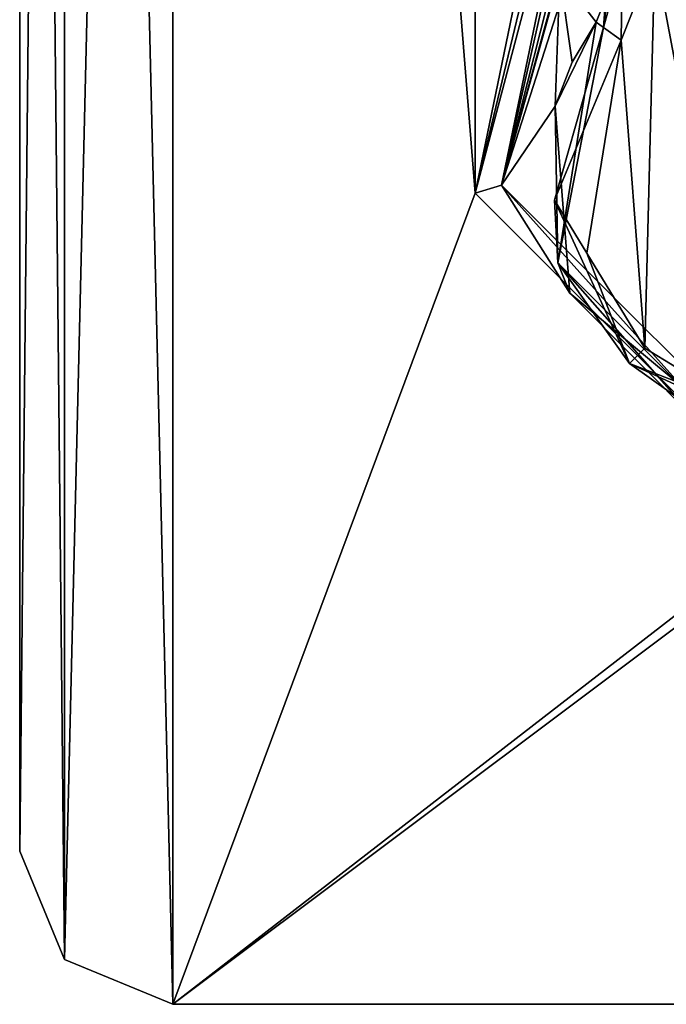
# Model space of a CAD drawing. Header units: metres. Extents: x -205 to 205, y -82 to 82.
# Tile 1 of 256: x -205 to -184, y -75 to -43. Entities that reach past the tile are written whole.
import ezdxf

# ---------------------------------------------------------------- set-up
doc = ezdxf.new("R2010")
doc.units = ezdxf.units.M
doc.layers.add('solid_PRT0003', color=7, linetype='CONTINUOUS')

msp = doc.modelspace()

# ---------------------------------------------------------------- linework, layer by layer
at = {"layer": 'solid_PRT0003'}
for points in [[(-203.535538, -73.535538), (-203.535538, 73.535538), (-200, 75)], [(-200, -75), (-203.535538, -73.535538), (-200, 75)], [(-203.535538, 73.535538, 1.5), (-200, -75, 1.5), (-200, 75, 1.5)], [(-200, -75), (-200, 75), (0, 75)], [(0, -75), (-200, -75), (0, 75)], [(-190.144897, -48.536644, 1.5), (-200, 75, 1.5), (-200, -75, 1.5)], [(-190.144897, -48.536644, 1.5), (-190.144897, 48.536655, 1.5), (-200, 75, 1.5)], [(-205, -70), (-205, 70), (-203.535538, 73.535538)], [(-203.535538, -73.535538), (-205, -70), (-203.535538, 73.535538)], [(-203.535538, 73.535538, 1.5), (-205, 70, 1.5), (-203.535538, -73.535538, 1.5)], [(-203.535538, 73.535538, 1.5), (-203.535538, -73.535538, 1.5), (-200, -75, 1.5)], [(-205, 70, 1.5), (-205, 70), (-205, -70)], [(-205, 70, 1.5), (-205, -70), (-205, -70, 1.5)], [(-205, 70, 1.5), (-205, -70, 1.5), (-203.535538, -73.535538, 1.5)], [(-190.144897, -48.536644, 1.5), (-187.110992, -33.837666, 1.5), (-190.144897, 48.536655, 1.5)], [(-183.536392, -32.441071, 13.5), (-184.284088, -40.771187, 13.5), (-181.510834, -55.482746, 13.5)], [(-186.701523, -34.181252, 1.654846), (-187.110992, -33.837666, 1.5), (-190.144897, -48.536644, 1.5)], [(-186.701523, -34.181252, 1.654846), (-190.144897, -48.536644, 1.5), (-186.418869, -34.41843, 2.071429)], [(-186.418869, -34.41843, 2.071429), (-190.144897, -48.536644, 1.5), (-189.28006, -48.275169, 2.071429)], [(-186.194656, -34.606571, 2.544202), (-186.418869, -34.41843, 2.071429), (-189.28006, -48.275169, 2.071429)], [(-186.194656, -34.606571, 2.544202), (-189.28006, -48.275169, 2.071429), (-185.89592, -34.857235, 2.940584)], [(-189.28006, -48.275169, 2.071429), (-185.996078, -36.228783, 3.362571), (-185.89592, -34.857235, 2.940584)], [(-189.28006, -48.275169, 2.071429), (-185.818222, -37.448235, 3.5), (-185.996078, -36.228783, 3.362571)], [(-189.28006, -48.275169, 2.071429), (-187.382233, -41.423199, 3.5), (-185.818222, -37.448235, 3.5)], [(-185.958466, -43.127502, 13.207107), (-185.387054, -43.544037, 13.5), (-185.311142, -38.06929, 13.207107)], [(-185.958466, -43.127502, 13.207107), (-185.311142, -38.06929, 13.207107), (-185.583649, -38.176662, 12.5)], [(-185.958466, -43.127502, 13.207107), (-185.583649, -38.176662, 12.5), (-185.276001, -40.644314, 12.5)], [(-185.311142, -38.06929, 13.207107), (-185.387054, -43.544037, 13.5), (-184.284088, -40.771187, 13.5)], [(-185.276001, -40.644314, 3.5), (-187.382233, -41.423199, 3.5), (-186.195145, -42.954971, 3.5)], [(-185.958466, -43.127502, 13.207107), (-185.276001, -40.644314, 12.5), (-186.195145, -42.954971, 12.5)], [(-186.195145, -42.954971, 3.5), (-186.195145, -42.954971, 12.5), (-185.276001, -40.644314, 12.5)], [(-185.276001, -40.644314, 3.5), (-186.195145, -42.954971, 3.5), (-185.276001, -40.644314, 12.5)], [(-184.284088, -40.771187, 13.5), (-185.387054, -43.544037, 13.5), (-184.605316, -53.588566, 13.5)], [(-184.284088, -40.771187, 13.5), (-184.605316, -53.588566, 13.5), (-181.510834, -55.482746, 13.5)], [(-189.28006, -48.275169, 2.071429), (-187.533829, -45.691856, 3.5), (-187.382233, -41.423199, 3.5)], [(-186.984543, -44.26474, 3.5), (-187.382233, -41.423199, 3.5), (-187.533829, -45.691856, 3.5)], [(-186.984543, -44.26474, 3.5), (-186.195145, -42.954971, 3.5), (-187.382233, -41.423199, 3.5)], [(-186.984543, -44.26474, 3.5), (-187.533829, -45.691856, 3.5), (-186.195145, -42.954971, 12.5)], [(-187.447845, -50.808022, 12.5), (-186.195145, -42.954971, 12.5), (-187.533829, -45.691856, 3.5)], [(-187.447845, -50.808022, 12.5), (-185.958466, -43.127502, 13.207107), (-186.195145, -42.954971, 12.5)], [(-186.984543, -44.26474, 3.5), (-186.195145, -42.954971, 12.5), (-186.195145, -42.954971, 3.5)], [(-187.556015, -48.765564, 13.207107), (-185.387054, -43.544037, 13.5), (-185.958466, -43.127502, 13.207107)], [(-187.556015, -48.765564, 13.207107), (-185.958466, -43.127502, 13.207107), (-187.447845, -50.808022, 12.5)], [(-187.556015, -48.765564, 13.207107), (-186.498566, -50.493507, 13.5), (-185.387054, -43.544037, 13.5)], [(-185.387054, -43.544037, 13.5), (-186.498566, -50.493507, 13.5), (-184.605316, -53.588566, 13.5)], [(-189.28006, -48.275169, 2.071429), (-187.062042, -51.791225, 2.821838), (-187.533829, -45.691856, 3.5)], [(-187.447845, -50.808022, 12.5), (-187.533829, -45.691856, 3.5), (-187.062042, -51.791225, 2.821838)], [(-189.28006, -48.275169, 2.071429), (-190.144897, -48.536644, 1.5), (-179.536652, -59.144897, 1.5)], [(-189.28006, -48.275169, 2.071429), (-179.536652, -59.144897, 1.5), (-179.275162, -58.280056, 2.071429)], [(-189.28006, -48.275169, 2.071429), (-179.275162, -58.280056, 2.071429), (-187.062042, -51.791225, 2.821838)], [(-179.536652, -59.144897, 1.5), (-190.144897, -48.536644, 1.5), (-200, -75, 1.5)], [(-185.105347, -54.088543, 13.207107), (-186.498566, -50.493507, 13.5), (-187.556015, -48.765564, 13.207107)], [(-185.105347, -54.088543, 13.207107), (-187.556015, -48.765564, 13.207107), (-187.447845, -50.808022, 12.5)], [(-185.105347, -54.088543, 13.207107), (-184.605316, -53.588566, 13.5), (-186.498566, -50.493507, 13.5)], [(-187.447845, -50.808022, 12.5), (-187.062042, -51.791225, 2.821838), (-182.83548, -56.033363, 2.821827)], [(-181.8255, -56.431976, 12.5), (-187.447845, -50.808022, 12.5), (-182.83548, -56.033363, 2.821827)], [(-185.105347, -54.088543, 13.207107), (-187.447845, -50.808022, 12.5), (-181.8255, -56.431976, 12.5)], [(-179.275162, -58.280056, 2.071429), (-182.83548, -56.033363, 2.821827), (-187.062042, -51.791225, 2.821838)], [(-185.105347, -54.088543, 13.207107), (-181.510834, -55.482746, 13.5), (-184.605316, -53.588566, 13.5)], [(-179.783066, -56.540737, 13.207107), (-181.510834, -55.482746, 13.5), (-185.105347, -54.088543, 13.207107)], [(-179.783066, -56.540737, 13.207107), (-185.105347, -54.088543, 13.207107), (-181.8255, -56.431976, 12.5)], [(-179.536652, -59.144897, 1.5), (-200, -75, 1.5), (0, -75, 1.5)], [(-205, -70, 1.5), (-205, -70), (-203.535538, -73.535538)], [(-203.535538, -73.535538, 1.5), (-205, -70, 1.5), (-203.535538, -73.535538)], [(-203.535538, -73.535538, 1.5), (-203.535538, -73.535538), (-200, -75)], [(-203.535538, -73.535538, 1.5), (-200, -75), (-200, -75, 1.5)], [(-200, -75, 1.5), (-200, -75), (0, -75)], [(0, -75, 1.5), (-200, -75, 1.5), (0, -75)]]:
    msp.add_3dface(points, dxfattribs=at)

doc.saveas('drawing.dxf')
